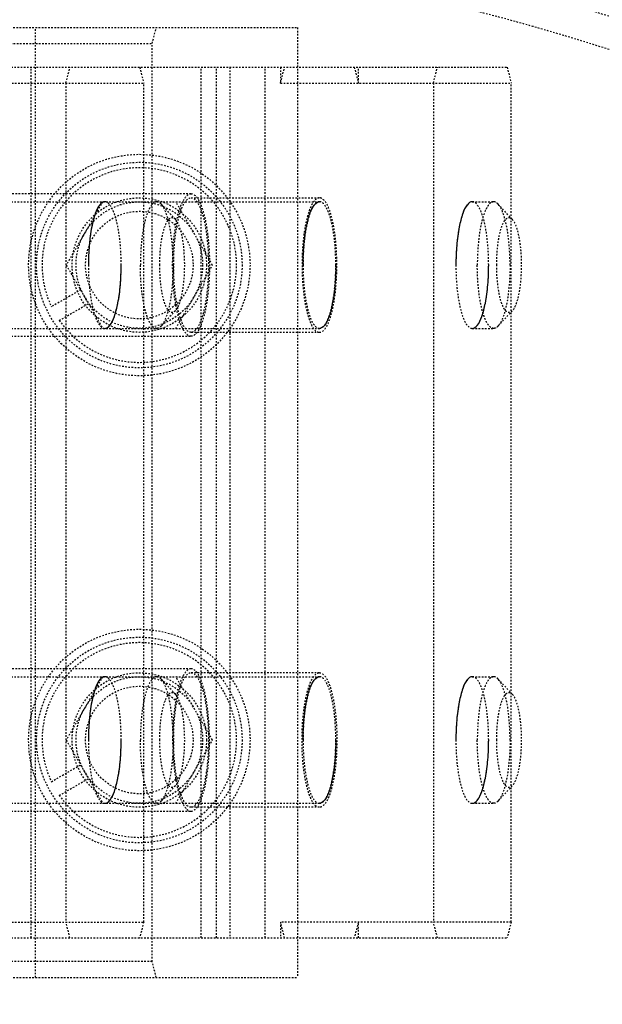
# Model space of a CAD drawing. Header units: millimetres. Extents: x -24622 to 2009, y -1603 to 2074.
# Tile 82 of 256: x -2227 to -2191, y 1780 to 1843. Entities that reach past the tile are written whole.
import ezdxf

# ---------------------------------------------------------------- set-up
doc = ezdxf.new("R2010")
doc.units = ezdxf.units.MM
doc.linetypes.add('HIDDEN', pattern=[0.2, 0.1, -0.1])
doc.layers.add('02___PRT_ALL_AXES', color=7, linetype='Continuous')
doc.layers.add('DEFAULT_2', color=8, linetype='HIDDEN')
doc.dimstyles.new('副本 12', dxfattribs={"dimtxt": 12, "dimasz": 6, "dimexe": 1, "dimexo": 1.2, "dimgap": 2, "dimtad": 0, "dimtxsty": 'Standard', "dimblk": 'OPEN30', "dimcen": 0, "dimclrd": 5, "dimclre": 3, "dimclrt": 256, "dimadec": 0, "dimazin": 2, "dimtm": 1e-09, "dimtfac": 0.6, "dimtofl": 0, "dimtmove": 0, "dimatfit": 3, "dimldrblk": 'OPEN30', "dimfxl": 0, "dimtolj": 1, "dimarcsym": 0})

# ---------------------------------------------------------------- blocks, each defined once
blk = doc.blocks.new('_Open30')
at = {"color": 0, "linetype": 'ByBlock', "lineweight": -2}
for p, q in [((-1, 0.268), (0, 0)), ((0, 0), (-1, -0.268)), ((0, 0), (-1, 0))]:
    blk.add_line(p, q, dxfattribs=at)
blk = doc.blocks.new('*D125')
at = {"color": 5, "linetype": 'ByBlock', "lineweight": -2}
blk.add_line((-2407.346, 1521.232), (-2396.092, 1533.144), dxfattribs=at)
at = {"layer": 'Defpoints', "color": 0, "linetype": 'ByBlock'}
for p in [(-2076.072, 1871.882), (-2391.972, 1537.506)]:
    blk.add_point(p, dxfattribs=at)
at = {"color": 5, "linetype": 'ByBlock', "lineweight": -2, "xscale": 6, "yscale": 6, "zscale": 6, "rotation": 46.6275706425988}
blk.add_blockref('_Open30', (-2391.972, 1537.506), dxfattribs=at)
at = {"linetype": 'ByBlock', "insert": (-2423.141, 1504.513), "char_height": 12, "attachment_point": 5, "rotation": 46.62757}
blk.add_mtext('\\A1;∅460', dxfattribs=at)

msp = doc.modelspace()

# ---------------------------------------------------------------- linework, layer by layer
at = {"color": 7, "linetype": 'Continuous'}
msp.add_arc((-2250.022, 1704.694), 214, 0, 180, dxfattribs=at)
for points, start_tangent, end_tangent in [([(-2222.053, 1831.194), (-2222.365, 1831.007), (-2222.656, 1830.445), (-2222.878, 1829.607), (-2223.037, 1828.437), (-2223.088, 1827.194)], (-1, 0), (-0.001799, -0.999998)), ([(-2209.523, 1827.194), (-2209.523, 1827.264), (-2209.453, 1828.643), (-2209.232, 1829.974), (-2208.904, 1830.856), (-2208.488, 1831.194)], (-0.001799, 0.999998), (1, 0)), ([(-2198.828, 1831.194), (-2199.141, 1831.007), (-2199.431, 1830.445), (-2199.654, 1829.607), (-2199.812, 1828.437), (-2199.864, 1827.194)], (-1, 0), (-0.001799, -0.999998)), ([(-2222.053, 1823.194), (-2221.74, 1823.381), (-2221.45, 1823.943), (-2221.227, 1824.781), (-2221.069, 1825.951), (-2221.018, 1827.194)], (1, 0), (0.001799, 0.999998)), ([(-2207.452, 1827.194), (-2207.453, 1827.124), (-2207.523, 1825.745), (-2207.743, 1824.414), (-2208.071, 1823.531), (-2208.488, 1823.194)], (0.001799, -0.999998), (-1, 0)), ([(-2198.828, 1823.194), (-2198.516, 1823.381), (-2198.225, 1823.943), (-2198.003, 1824.781), (-2197.844, 1825.951), (-2197.793, 1827.194)], (1, 0), (0.001799, 0.999998)), ([(-2222.053, 1801.194), (-2222.365, 1801.007), (-2222.656, 1800.445), (-2222.878, 1799.607), (-2223.037, 1798.437), (-2223.088, 1797.194)], (-1, 0), (-0.001799, -0.999998)), ([(-2209.523, 1797.194), (-2209.523, 1797.264), (-2209.453, 1798.643), (-2209.232, 1799.974), (-2208.904, 1800.856), (-2208.488, 1801.194)], (-0.001799, 0.999998), (1, 0)), ([(-2198.828, 1801.194), (-2199.141, 1801.007), (-2199.431, 1800.445), (-2199.654, 1799.607), (-2199.812, 1798.437), (-2199.864, 1797.194)], (-1, 0), (-0.001799, -0.999998)), ([(-2222.053, 1793.194), (-2221.74, 1793.381), (-2221.45, 1793.943), (-2221.227, 1794.781), (-2221.069, 1795.951), (-2221.018, 1797.194)], (1, 0), (0.001799, 0.999998)), ([(-2207.452, 1797.194), (-2207.453, 1797.124), (-2207.523, 1795.745), (-2207.743, 1794.414), (-2208.071, 1793.531), (-2208.488, 1793.194)], (0.001799, -0.999998), (-1, 0)), ([(-2198.828, 1793.194), (-2198.516, 1793.381), (-2198.225, 1793.943), (-2198.003, 1794.781), (-2197.844, 1795.951), (-2197.793, 1797.194)], (1, 0), (0.001799, 0.999998))]:
    msp.add_spline(points, degree=3, dxfattribs=dict(at, start_tangent=start_tangent, end_tangent=end_tangent))
at = {"layer": '02___PRT_ALL_AXES', "color": 7, "linetype": 'Continuous'}
for radius in [153, 150]:
    msp.add_circle((-2234.022, 1704.694), radius, dxfattribs=at)
at = {"layer": 'DEFAULT_2', "color": 8, "linetype": 'HIDDEN'}
for p, q in [((-2232.236, 1842.194), (-2209.872, 1842.194)), ((-2226.441, 1782.194), (-2226.441, 1842.194)), ((-2219.06, 1841.194), (-2218.801, 1842.194)), ((-2209.872, 1842.194), (-2209.872, 1782.194)), ((-2231.617, 1841.194), (-2219.06, 1841.194)), ((-2219.06, 1783.194), (-2219.06, 1841.194)), ((-2266.367, 1839.694), (-2196.628, 1839.694)), ((-2226.7, 1784.694), (-2226.7, 1839.694)), ((-2224.512, 1838.694), (-2224.253, 1839.694)), ((-2219.853, 1839.694), (-2219.594, 1838.694)), ((-2215.969, 1784.694), (-2215.969, 1839.694)), ((-2215.003, 1784.694), (-2215.003, 1839.694)), ((-2214.143, 1839.694), (-2214.143, 1784.694)), ((-2211.912, 1784.694), (-2211.912, 1839.694)), ((-2210.946, 1838.694), (-2210.688, 1839.694)), ((-2210.946, 1839.694), (-2210.946, 1838.694)), ((-2206.288, 1839.694), (-2206.029, 1838.694)), ((-2206.029, 1838.694), (-2206.029, 1839.694)), ((-2201.287, 1838.694), (-2201.028, 1839.694)), ((-2196.628, 1839.694), (-2196.37, 1838.694)), ((-2245.333, 1838.694), (-2219.594, 1838.694)), ((-2224.512, 1838.694), (-2224.512, 1785.694)), ((-2219.594, 1785.694), (-2219.594, 1838.694)), ((-2210.946, 1838.694), (-2196.37, 1838.694)), ((-2201.287, 1838.694), (-2201.287, 1785.694)), ((-2196.37, 1785.694), (-2196.37, 1838.694)), ((-2216.601, 1831.694), (-2229.158, 1831.694)), ((-2264.167, 1831.194), (-2208.488, 1831.194)), ((-2222.182, 1831.194), (-2224.491, 1827.194)), ((-2217.595, 1830.084), (-2218.491, 1831.048)), ((-2215.253, 1827.194), (-2217.563, 1831.194)), ((-2216.601, 1831.444), (-2208.488, 1831.444)), ((-2198.828, 1831.194), (-2197.476, 1831.194)), ((-2196.302, 1830.084), (-2197.199, 1831.048)), ((-2224.491, 1827.194), (-2222.182, 1823.194)), ((-2217.563, 1823.194), (-2215.253, 1827.194)), ((-2223.559, 1825.643), (-2225.431, 1824.562)), ((-2224.931, 1823.696), (-2223.059, 1824.777)), ((-2217.595, 1824.304), (-2218.491, 1823.34)), ((-2196.302, 1824.304), (-2197.199, 1823.34)), ((-2264.167, 1823.194), (-2208.488, 1823.194)), ((-2198.828, 1823.194), (-2197.476, 1823.194)), ((-2229.158, 1822.694), (-2216.601, 1822.694)), ((-2208.488, 1822.944), (-2216.601, 1822.944)), ((-2264.167, 1801.194), (-2208.488, 1801.194)), ((-2216.601, 1801.694), (-2229.158, 1801.694)), ((-2222.182, 1801.194), (-2224.491, 1797.194)), ((-2215.253, 1797.194), (-2217.563, 1801.194)), ((-2208.488, 1801.444), (-2216.601, 1801.444)), ((-2198.828, 1801.194), (-2197.476, 1801.194)), ((-2217.595, 1800.084), (-2218.491, 1801.048)), ((-2196.302, 1800.084), (-2197.199, 1801.048)), ((-2224.491, 1797.194), (-2222.182, 1793.194)), ((-2217.563, 1793.194), (-2215.253, 1797.194)), ((-2225.431, 1794.562), (-2223.559, 1795.643)), ((-2224.931, 1793.696), (-2223.059, 1794.777)), ((-2217.595, 1794.304), (-2218.491, 1793.34)), ((-2196.302, 1794.304), (-2197.199, 1793.34)), ((-2264.167, 1793.194), (-2208.488, 1793.194)), ((-2198.828, 1793.194), (-2197.476, 1793.194)), ((-2229.158, 1792.694), (-2216.601, 1792.694)), ((-2208.488, 1792.944), (-2216.601, 1792.944)), ((-2245.333, 1785.694), (-2219.594, 1785.694)), ((-2224.253, 1784.694), (-2224.512, 1785.694)), ((-2219.594, 1785.694), (-2219.853, 1784.694)), ((-2210.946, 1785.694), (-2210.946, 1784.694)), ((-2210.688, 1784.694), (-2210.946, 1785.694)), ((-2196.37, 1785.694), (-2210.946, 1785.694)), ((-2206.029, 1785.694), (-2206.288, 1784.694)), ((-2206.029, 1784.694), (-2206.029, 1785.694)), ((-2201.028, 1784.694), (-2201.287, 1785.694)), ((-2196.37, 1785.694), (-2196.628, 1784.694)), ((-2266.367, 1784.694), (-2196.628, 1784.694)), ((-2219.06, 1783.194), (-2231.617, 1783.194)), ((-2218.801, 1782.194), (-2219.06, 1783.194)), ((-2232.236, 1782.194), (-2209.872, 1782.194))]:
    msp.add_line(p, q, dxfattribs=at)
for centre, radius in [((-2219.872, 1827.194), 7), ((-2219.872, 1827.194), 6.5), ((-2219.872, 1827.194), 4.25), ((-2219.872, 1827.194), 4), ((-2219.872, 1827.194), 3.4), ((-2219.872, 1797.194), 7), ((-2219.872, 1797.194), 6.5), ((-2219.872, 1797.194), 4.25), ((-2219.872, 1797.194), 4), ((-2219.872, 1797.194), 3.4)]:
    msp.add_circle(centre, radius, dxfattribs=at)
for centre, radius, start, end in [((-2234.022, 1704.694), 170, 0, 264.59128), ((-2234.022, 1704.694), 168, 0, 180), ((-2234.022, 1704.694), 153, 0, 270), ((-2234.022, 1704.694), 148, 69.22312, 170.77688), ((-2234.022, 1704.694), 147.5, 334.86141, 85.13859), ((-2234.022, 1704.694), 146.7, 271.56245, 88.82823), ((-2234.022, 1704.694), 145, 68.77204, 171.22796), ((-2234.022, 1704.694), 145.5, 271.12339, 88.81869), ((-2234.022, 1704.694), 143, 68.4611, 171.5389), ((-2219.872, 1827.194), 6.15, 214.66334, 205.33666), ((-2219.872, 1797.194), 6.15, 214.66334, 205.33666)]:
    msp.add_arc(centre, radius, start, end, dxfattribs=at)
for points, start_tangent, end_tangent in [([(-2216.601, 1822.694), (-2217.047, 1823.037), (-2217.249, 1823.452), (-2217.425, 1824.012), (-2217.57, 1824.694), (-2217.677, 1825.472), (-2217.766, 1827.194), (-2217.677, 1828.916), (-2217.57, 1829.694), (-2217.425, 1830.376), (-2217.249, 1830.935), (-2217.047, 1831.351), (-2216.601, 1831.694)], (-1, 0), (1, 0)), ([(-2216.601, 1831.694), (-2216.156, 1831.351), (-2215.954, 1830.935), (-2215.778, 1830.376), (-2215.633, 1829.694), (-2215.525, 1828.916), (-2215.437, 1827.194), (-2215.525, 1825.472), (-2215.633, 1824.694), (-2215.778, 1824.012), (-2215.954, 1823.452), (-2216.156, 1823.037), (-2216.601, 1822.694)], (1, 0), (-1, 0)), ([(-2222.053, 1831.194), (-2222.449, 1830.889), (-2222.628, 1830.52), (-2222.785, 1830.022), (-2222.914, 1829.416), (-2223.009, 1828.725), (-2223.088, 1827.194)], (-1, 0), (0, -1)), ([(-2221.017, 1827.194), (-2221.096, 1828.725), (-2221.192, 1829.416), (-2221.321, 1830.022), (-2221.478, 1830.52), (-2221.657, 1830.889), (-2222.053, 1831.194)], (0, 1), (-1, 0)), ([(-2218.769, 1831.194), (-2219.165, 1830.889), (-2219.344, 1830.52), (-2219.501, 1830.022), (-2219.629, 1829.416), (-2219.725, 1828.725), (-2219.804, 1827.194)], (-1, 0), (0, -1)), ([(-2218.491, 1831.048), (-2218.559, 1831.111), (-2218.769, 1831.194)], (-0.680838, 0.732434), (-1, 0)), ([(-2217.733, 1827.194), (-2217.787, 1828.471), (-2217.944, 1829.614), (-2218.187, 1830.504), (-2218.491, 1831.048)], (0, 1), (-0.680838, 0.732434)), ([(-2216.601, 1822.944), (-2217.022, 1823.268), (-2217.213, 1823.66), (-2217.379, 1824.189), (-2217.516, 1824.833), (-2217.618, 1825.568), (-2217.701, 1827.194), (-2217.618, 1828.82), (-2217.516, 1829.555), (-2217.379, 1830.199), (-2217.213, 1830.728), (-2217.022, 1831.12), (-2216.601, 1831.444)], (-1, 0), (1, 0)), ([(-2216.601, 1831.444), (-2216.18, 1831.12), (-2215.99, 1830.728), (-2215.824, 1830.199), (-2215.687, 1829.555), (-2215.585, 1828.82), (-2215.501, 1827.194), (-2215.585, 1825.568), (-2215.687, 1824.833), (-2215.824, 1824.189), (-2215.99, 1823.66), (-2216.18, 1823.268), (-2216.601, 1822.944)], (1, 0), (-1, 0)), ([(-2208.488, 1831.444), (-2208.909, 1831.12), (-2209.099, 1830.728), (-2209.265, 1830.199), (-2209.402, 1829.555), (-2209.504, 1828.82), (-2209.588, 1827.194), (-2209.504, 1825.568), (-2209.402, 1824.833), (-2209.265, 1824.189), (-2209.099, 1823.66), (-2208.909, 1823.267), (-2208.488, 1822.944)], (-1, 0), (1, 0)), ([(-2208.488, 1831.194), (-2208.884, 1830.889), (-2209.063, 1830.52), (-2209.22, 1830.022), (-2209.348, 1829.416), (-2209.444, 1828.725), (-2209.523, 1827.194)], (-1, 0), (0, -1)), ([(-2208.488, 1822.944), (-2208.067, 1823.267), (-2207.876, 1823.66), (-2207.71, 1824.189), (-2207.573, 1824.833), (-2207.471, 1825.568), (-2207.388, 1827.194), (-2207.471, 1828.82), (-2207.573, 1829.555), (-2207.71, 1830.199), (-2207.876, 1830.728), (-2208.067, 1831.12), (-2208.488, 1831.444)], (1, 0), (-1, 0)), ([(-2207.452, 1827.194), (-2207.531, 1828.725), (-2207.627, 1829.416), (-2207.756, 1830.022), (-2207.912, 1830.52), (-2208.091, 1830.889), (-2208.488, 1831.194)], (0, 1), (-1, 0)), ([(-2198.828, 1831.194), (-2199.225, 1830.889), (-2199.404, 1830.52), (-2199.56, 1830.022), (-2199.689, 1829.416), (-2199.785, 1828.725), (-2199.864, 1827.194)], (-1, 0), (0, -1)), ([(-2197.793, 1827.194), (-2197.872, 1828.725), (-2197.968, 1829.416), (-2198.096, 1830.022), (-2198.253, 1830.52), (-2198.432, 1830.889), (-2198.828, 1831.194)], (0, 1), (-1, 0)), ([(-2197.476, 1831.194), (-2197.872, 1830.889), (-2198.051, 1830.52), (-2198.208, 1830.022), (-2198.337, 1829.416), (-2198.433, 1828.725), (-2198.511, 1827.194)], (-1, 0), (0, -1)), ([(-2197.199, 1831.048), (-2197.267, 1831.111), (-2197.476, 1831.194)], (-0.680838, 0.732434), (-1, 0)), ([(-2196.441, 1827.194), (-2196.495, 1828.471), (-2196.652, 1829.614), (-2196.895, 1830.504), (-2197.199, 1831.048)], (0, 1), (-0.680838, 0.732434)), ([(-2218.579, 1827.194), (-2218.559, 1827.878), (-2218.533, 1828.21), (-2218.498, 1828.528), (-2218.34, 1829.359), (-2218.119, 1829.934), (-2217.992, 1830.103), (-2217.86, 1830.186), (-2217.726, 1830.179), (-2217.594, 1830.083)], (0, 1), (0.680678, -0.732583)), ([(-2217.594, 1830.083), (-2217.366, 1829.675), (-2217.184, 1829.008), (-2217.067, 1828.15), (-2217.026, 1827.194)], (0.680678, -0.732583), (0, -1)), ([(-2197.287, 1827.194), (-2197.266, 1827.878), (-2197.241, 1828.21), (-2197.206, 1828.528), (-2197.048, 1829.359), (-2196.826, 1829.934), (-2196.699, 1830.103), (-2196.567, 1830.186), (-2196.433, 1830.179), (-2196.301, 1830.083)], (0, 1), (0.680678, -0.732583)), ([(-2196.301, 1830.083), (-2196.074, 1829.675), (-2195.892, 1829.008), (-2195.774, 1828.15), (-2195.734, 1827.194)], (0.680678, -0.732583), (0, -1)), ([(-2223.088, 1827.194), (-2223.009, 1825.663), (-2222.914, 1824.972), (-2222.785, 1824.366), (-2222.628, 1823.868), (-2222.449, 1823.499), (-2222.053, 1823.194)], (0, -1), (1, 0)), ([(-2222.053, 1823.194), (-2221.657, 1823.499), (-2221.478, 1823.868), (-2221.321, 1824.366), (-2221.192, 1824.972), (-2221.096, 1825.663), (-2221.017, 1827.194)], (1, 0), (0, 1)), ([(-2218.769, 1823.194), (-2219.165, 1823.499), (-2219.344, 1823.868), (-2219.501, 1824.366), (-2219.629, 1824.971), (-2219.725, 1825.663), (-2219.804, 1827.194)], (-1, -0.000032), (0, 1)), ([(-2217.594, 1824.304), (-2217.77, 1824.197), (-2217.86, 1824.202), (-2217.948, 1824.247), (-2218.077, 1824.388), (-2218.198, 1824.612), (-2218.401, 1825.282), (-2218.533, 1826.178), (-2218.579, 1827.194)], (-0.680676, -0.732585), (0, 1)), ([(-2217.733, 1827.194), (-2217.787, 1825.917), (-2217.944, 1824.774), (-2218.187, 1823.884), (-2218.491, 1823.34)], (0, -1), (-0.680947, -0.732333)), ([(-2217.026, 1827.194), (-2217.067, 1826.237), (-2217.184, 1825.38), (-2217.366, 1824.713), (-2217.594, 1824.304)], (0, -1), (-0.680676, -0.732585)), ([(-2209.523, 1827.194), (-2209.444, 1825.663), (-2209.348, 1824.972), (-2209.22, 1824.366), (-2209.063, 1823.868), (-2208.884, 1823.499), (-2208.488, 1823.194)], (0, -1), (1, 0)), ([(-2208.488, 1823.194), (-2208.091, 1823.499), (-2207.912, 1823.868), (-2207.756, 1824.366), (-2207.627, 1824.972), (-2207.531, 1825.663), (-2207.452, 1827.194)], (1, 0), (0, 1)), ([(-2199.864, 1827.194), (-2199.785, 1825.663), (-2199.689, 1824.972), (-2199.56, 1824.366), (-2199.404, 1823.868), (-2199.225, 1823.499), (-2198.828, 1823.194)], (0, -1), (1, 0)), ([(-2198.828, 1823.194), (-2198.432, 1823.499), (-2198.253, 1823.868), (-2198.096, 1824.366), (-2197.968, 1824.972), (-2197.872, 1825.663), (-2197.793, 1827.194)], (1, 0), (0, 1)), ([(-2197.476, 1823.194), (-2197.872, 1823.499), (-2198.051, 1823.868), (-2198.208, 1824.366), (-2198.337, 1824.971), (-2198.433, 1825.663), (-2198.511, 1827.194)], (-1, -0.000032), (0, 1)), ([(-2196.301, 1824.304), (-2196.478, 1824.197), (-2196.567, 1824.202), (-2196.656, 1824.247), (-2196.785, 1824.388), (-2196.905, 1824.612), (-2197.108, 1825.282), (-2197.241, 1826.178), (-2197.287, 1827.194)], (-0.680676, -0.732585), (0, 1)), ([(-2196.441, 1827.194), (-2196.495, 1825.917), (-2196.652, 1824.774), (-2196.895, 1823.884), (-2197.199, 1823.34)], (0, -1), (-0.680947, -0.732333)), ([(-2195.734, 1827.194), (-2195.774, 1826.237), (-2195.892, 1825.38), (-2196.074, 1824.713), (-2196.301, 1824.304)], (0, -1), (-0.680676, -0.732585)), ([(-2218.491, 1823.34), (-2218.559, 1823.276), (-2218.769, 1823.194)], (-0.680947, -0.732333), (-1, -0.000032)), ([(-2197.199, 1823.34), (-2197.267, 1823.276), (-2197.476, 1823.194)], (-0.680947, -0.732333), (-1, -0.000032)), ([(-2222.053, 1801.194), (-2222.449, 1800.889), (-2222.628, 1800.52), (-2222.785, 1800.022), (-2222.914, 1799.416), (-2223.009, 1798.725), (-2223.088, 1797.194)], (-1, 0), (0, -1)), ([(-2221.017, 1797.194), (-2221.096, 1798.725), (-2221.192, 1799.416), (-2221.321, 1800.022), (-2221.478, 1800.52), (-2221.657, 1800.889), (-2222.053, 1801.194)], (0, 1), (-1, 0)), ([(-2218.769, 1801.194), (-2219.165, 1800.889), (-2219.344, 1800.52), (-2219.501, 1800.022), (-2219.629, 1799.416), (-2219.725, 1798.725), (-2219.804, 1797.194)], (-1, 0), (0, -1)), ([(-2218.491, 1801.048), (-2218.559, 1801.111), (-2218.769, 1801.194)], (-0.680838, 0.732434), (-1, 0)), ([(-2216.601, 1801.694), (-2217.047, 1801.351), (-2217.249, 1800.935), (-2217.425, 1800.376), (-2217.57, 1799.694), (-2217.677, 1798.916), (-2217.766, 1797.194), (-2217.677, 1795.472), (-2217.57, 1794.694), (-2217.425, 1794.012), (-2217.249, 1793.452), (-2217.047, 1793.037), (-2216.601, 1792.694)], (-1, 0), (1, 0)), ([(-2216.601, 1792.944), (-2217.022, 1793.268), (-2217.213, 1793.66), (-2217.379, 1794.189), (-2217.516, 1794.833), (-2217.618, 1795.568), (-2217.701, 1797.194), (-2217.618, 1798.82), (-2217.516, 1799.555), (-2217.379, 1800.199), (-2217.213, 1800.728), (-2217.022, 1801.12), (-2216.601, 1801.444)], (-1, 0), (1, 0)), ([(-2216.601, 1792.694), (-2216.156, 1793.037), (-2215.954, 1793.452), (-2215.778, 1794.012), (-2215.633, 1794.694), (-2215.525, 1795.472), (-2215.437, 1797.194), (-2215.525, 1798.916), (-2215.633, 1799.694), (-2215.778, 1800.376), (-2215.954, 1800.935), (-2216.156, 1801.351), (-2216.601, 1801.694)], (1, 0), (-1, 0)), ([(-2216.601, 1801.444), (-2216.18, 1801.12), (-2215.99, 1800.728), (-2215.824, 1800.199), (-2215.687, 1799.555), (-2215.585, 1798.82), (-2215.501, 1797.194), (-2215.585, 1795.568), (-2215.687, 1794.833), (-2215.824, 1794.189), (-2215.99, 1793.66), (-2216.18, 1793.268), (-2216.601, 1792.944)], (1, 0), (-1, 0)), ([(-2208.488, 1792.944), (-2208.909, 1793.267), (-2209.099, 1793.66), (-2209.265, 1794.189), (-2209.402, 1794.833), (-2209.504, 1795.568), (-2209.588, 1797.194), (-2209.504, 1798.82), (-2209.402, 1799.555), (-2209.265, 1800.199), (-2209.099, 1800.728), (-2208.909, 1801.12), (-2208.488, 1801.444)], (-1, 0), (1, 0)), ([(-2208.488, 1801.194), (-2208.884, 1800.889), (-2209.063, 1800.52), (-2209.22, 1800.022), (-2209.348, 1799.416), (-2209.444, 1798.725), (-2209.523, 1797.194)], (-1, 0), (0, -1)), ([(-2208.488, 1801.444), (-2208.067, 1801.12), (-2207.876, 1800.728), (-2207.71, 1800.199), (-2207.573, 1799.555), (-2207.471, 1798.82), (-2207.388, 1797.194), (-2207.471, 1795.568), (-2207.573, 1794.833), (-2207.71, 1794.189), (-2207.876, 1793.66), (-2208.067, 1793.267), (-2208.488, 1792.944)], (1, 0), (-1, 0)), ([(-2207.452, 1797.194), (-2207.531, 1798.725), (-2207.627, 1799.416), (-2207.756, 1800.022), (-2207.912, 1800.52), (-2208.091, 1800.889), (-2208.488, 1801.194)], (0, 1), (-1, 0)), ([(-2198.828, 1801.194), (-2199.225, 1800.889), (-2199.404, 1800.52), (-2199.56, 1800.022), (-2199.689, 1799.416), (-2199.785, 1798.725), (-2199.864, 1797.194)], (-1, 0), (0, -1)), ([(-2197.793, 1797.194), (-2197.872, 1798.725), (-2197.968, 1799.416), (-2198.096, 1800.022), (-2198.253, 1800.52), (-2198.432, 1800.889), (-2198.828, 1801.194)], (0, 1), (-1, 0)), ([(-2197.476, 1801.194), (-2197.872, 1800.889), (-2198.051, 1800.52), (-2198.208, 1800.022), (-2198.337, 1799.416), (-2198.433, 1798.725), (-2198.511, 1797.194)], (-1, 0), (0, -1)), ([(-2197.199, 1801.048), (-2197.267, 1801.111), (-2197.476, 1801.194)], (-0.680838, 0.732434), (-1, 0)), ([(-2217.733, 1797.194), (-2217.787, 1798.471), (-2217.944, 1799.614), (-2218.187, 1800.504), (-2218.491, 1801.048)], (0, 1), (-0.680838, 0.732434)), ([(-2196.441, 1797.194), (-2196.495, 1798.471), (-2196.652, 1799.614), (-2196.895, 1800.504), (-2197.199, 1801.048)], (0, 1), (-0.680838, 0.732434)), ([(-2218.579, 1797.194), (-2218.559, 1797.878), (-2218.533, 1798.21), (-2218.498, 1798.528), (-2218.34, 1799.359), (-2218.119, 1799.934), (-2217.992, 1800.103), (-2217.86, 1800.186), (-2217.726, 1800.179), (-2217.594, 1800.083)], (0, 1), (0.680678, -0.732583)), ([(-2217.594, 1800.083), (-2217.366, 1799.675), (-2217.184, 1799.008), (-2217.067, 1798.15), (-2217.026, 1797.194)], (0.680678, -0.732583), (0, -1)), ([(-2197.287, 1797.194), (-2197.266, 1797.878), (-2197.241, 1798.21), (-2197.206, 1798.528), (-2197.048, 1799.359), (-2196.826, 1799.934), (-2196.699, 1800.103), (-2196.567, 1800.186), (-2196.433, 1800.179), (-2196.301, 1800.083)], (0, 1), (0.680678, -0.732583)), ([(-2196.301, 1800.083), (-2196.074, 1799.675), (-2195.892, 1799.008), (-2195.774, 1798.15), (-2195.734, 1797.194)], (0.680678, -0.732583), (0, -1)), ([(-2223.088, 1797.194), (-2223.009, 1795.663), (-2222.914, 1794.972), (-2222.785, 1794.366), (-2222.628, 1793.868), (-2222.449, 1793.499), (-2222.053, 1793.194)], (0, -1), (1, 0)), ([(-2222.053, 1793.194), (-2221.657, 1793.499), (-2221.478, 1793.868), (-2221.321, 1794.366), (-2221.192, 1794.972), (-2221.096, 1795.663), (-2221.017, 1797.194)], (1, 0), (0, 1)), ([(-2218.769, 1793.194), (-2219.165, 1793.499), (-2219.344, 1793.868), (-2219.501, 1794.366), (-2219.629, 1794.971), (-2219.725, 1795.663), (-2219.804, 1797.194)], (-1, -0.000032), (0, 1)), ([(-2217.594, 1794.304), (-2217.77, 1794.197), (-2217.86, 1794.202), (-2217.948, 1794.247), (-2218.077, 1794.388), (-2218.198, 1794.612), (-2218.401, 1795.282), (-2218.533, 1796.178), (-2218.579, 1797.194)], (-0.680676, -0.732585), (0, 1)), ([(-2217.733, 1797.194), (-2217.787, 1795.917), (-2217.944, 1794.774), (-2218.187, 1793.884), (-2218.491, 1793.34)], (0, -1), (-0.680947, -0.732333)), ([(-2217.026, 1797.194), (-2217.067, 1796.237), (-2217.184, 1795.38), (-2217.366, 1794.713), (-2217.594, 1794.304)], (0, -1), (-0.680676, -0.732585)), ([(-2209.523, 1797.194), (-2209.444, 1795.663), (-2209.348, 1794.972), (-2209.22, 1794.366), (-2209.063, 1793.868), (-2208.884, 1793.499), (-2208.488, 1793.194)], (0, -1), (1, 0)), ([(-2208.488, 1793.194), (-2208.091, 1793.499), (-2207.912, 1793.868), (-2207.756, 1794.366), (-2207.627, 1794.972), (-2207.531, 1795.663), (-2207.452, 1797.194)], (1, 0), (0, 1)), ([(-2199.864, 1797.194), (-2199.785, 1795.663), (-2199.689, 1794.972), (-2199.56, 1794.366), (-2199.404, 1793.868), (-2199.225, 1793.499), (-2198.828, 1793.194)], (0, -1), (1, 0)), ([(-2198.828, 1793.194), (-2198.432, 1793.499), (-2198.253, 1793.868), (-2198.096, 1794.366), (-2197.968, 1794.972), (-2197.872, 1795.663), (-2197.793, 1797.194)], (1, 0), (0, 1)), ([(-2197.476, 1793.194), (-2197.872, 1793.499), (-2198.051, 1793.868), (-2198.208, 1794.366), (-2198.337, 1794.971), (-2198.433, 1795.663), (-2198.511, 1797.194)], (-1, -0.000032), (0, 1)), ([(-2196.301, 1794.304), (-2196.478, 1794.197), (-2196.567, 1794.202), (-2196.656, 1794.247), (-2196.785, 1794.388), (-2196.905, 1794.612), (-2197.108, 1795.282), (-2197.241, 1796.178), (-2197.287, 1797.194)], (-0.680676, -0.732585), (0, 1)), ([(-2196.441, 1797.194), (-2196.495, 1795.917), (-2196.652, 1794.774), (-2196.895, 1793.884), (-2197.199, 1793.34)], (0, -1), (-0.680947, -0.732333)), ([(-2195.734, 1797.194), (-2195.774, 1796.237), (-2195.892, 1795.38), (-2196.074, 1794.713), (-2196.301, 1794.304)], (0, -1), (-0.680676, -0.732585)), ([(-2218.491, 1793.34), (-2218.559, 1793.276), (-2218.769, 1793.194)], (-0.680947, -0.732333), (-1, -0.000032)), ([(-2197.199, 1793.34), (-2197.267, 1793.276), (-2197.476, 1793.194)], (-0.680947, -0.732333), (-1, -0.000032))]:
    msp.add_spline(points, degree=3, dxfattribs=dict(at, start_tangent=start_tangent, end_tangent=end_tangent))

# ---------------------------------------------------------------- dimensions: what is measured, and where the dimension line sits
at = {"color": 5, "linetype": 'ByBlock'}
dim = msp.add_diameter_dim_2p(p1=(-2076.072, 1871.882), p2=(-2391.972, 1537.506), dimstyle='副本 12', dxfattribs=at)
dim.commit()
dim.dimension.update_dxf_attribs({"geometry": '*D125', "text_midpoint": (-2423.141, 1504.513), "dimtype": 163})

doc.saveas('drawing.dxf')
